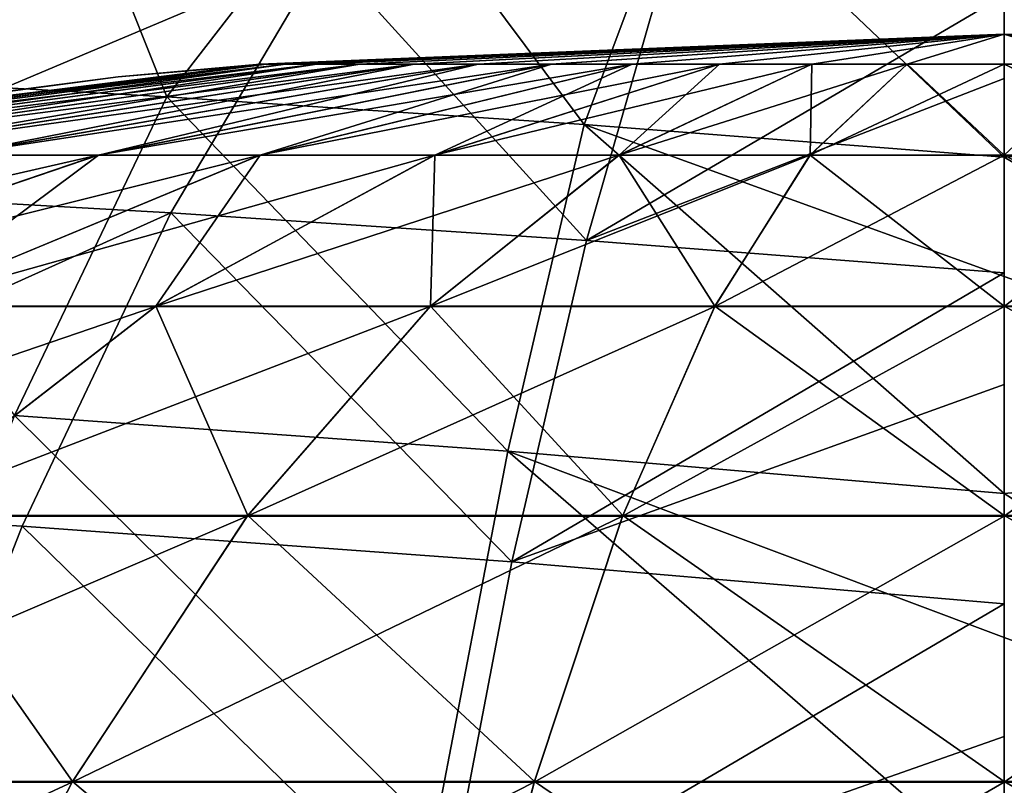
# Model space of a CAD drawing. Header units: millimetres. Extents: x -148 to 148, y -42 to 96.
# Tile 80 of 132: x -17 to 0, y 71 to 84. Entities that reach past the tile are written whole.
import ezdxf

# ---------------------------------------------------------------- set-up
doc = ezdxf.new("R2010")
doc.units = ezdxf.units.MM
doc.header["$LTSCALE"] = 127.314815
for name, color, linetype in [('126', 7, 'CONTINUOUS'), ('127', 7, 'CONTINUOUS'), ('163', 7, 'CONTINUOUS'), ('164', 7, 'CONTINUOUS'), ('185', 7, 'CONTINUOUS')]:
    doc.layers.add(name, color=color, linetype=linetype)

msp = doc.modelspace()

# ---------------------------------------------------------------- linework, layer by layer
at = {"layer": '126', "color": 7, "linetype": 'Continuous'}
for points in [[(-12.843, 83.477, -1.691), (-12.955, 83.477), (0, 84), (-12.843, 83.477, -1.691)], [(-12.513, 83.477, -3.353), (-12.843, 83.477, -1.691), (0, 84), (-12.513, 83.477, -3.353)], [(-11.968, 83.477, -4.957), (-12.513, 83.477, -3.353), (0, 84), (-11.968, 83.477, -4.957)], [(-11.219, 83.477, -6.477), (-11.968, 83.477, -4.957), (0, 84), (-11.219, 83.477, -6.477)], [(-10.277, 83.477, -7.886), (-11.219, 83.477, -6.477), (0, 84), (-10.277, 83.477, -7.886)], [(-9.16, 83.477, -9.16), (-10.277, 83.477, -7.886), (0, 84), (-9.16, 83.477, -9.16)], [(-7.886, 83.477, -10.277), (-9.16, 83.477, -9.16), (0, 84), (-7.886, 83.477, -10.277)], [(-6.477, 83.477, -11.219), (-7.886, 83.477, -10.277), (0, 84), (-6.477, 83.477, -11.219)], [(-4.957, 83.477, -11.968), (-6.477, 83.477, -11.219), (0, 84), (-4.957, 83.477, -11.968)], [(-3.353, 83.477, -12.513), (-4.957, 83.477, -11.968), (0, 84), (-3.353, 83.477, -12.513)], [(-1.691, 83.477, -12.843), (-3.353, 83.477, -12.513), (0, 84), (-1.691, 83.477, -12.843)], [(0, 83.477, -12.954), (-1.691, 83.477, -12.843), (0, 84), (0, 83.477, -12.954)], [(7.886, 83.477, -10.277), (6.477, 83.477, -11.219), (0, 84), (7.886, 83.477, -10.277)], [(6.477, 83.477, -11.219), (4.957, 83.477, -11.968), (0, 84), (6.477, 83.477, -11.219)], [(4.957, 83.477, -11.968), (3.353, 83.477, -12.513), (0, 84), (4.957, 83.477, -11.968)], [(3.353, 83.477, -12.513), (1.691, 83.477, -12.843), (0, 84), (3.353, 83.477, -12.513)], [(1.691, 83.477, -12.843), (0, 83.477, -12.954), (0, 84), (1.691, 83.477, -12.843)], [(9.16, 83.477, -9.16), (7.886, 83.477, -10.277), (0, 84), (9.16, 83.477, -9.16)], [(12.955, 83.477), (12.843, 83.477, -1.691), (0, 84), (12.955, 83.477)], [(12.843, 83.477, -1.691), (12.513, 83.477, -3.353), (0, 84), (12.843, 83.477, -1.691)], [(12.513, 83.477, -3.353), (11.968, 83.477, -4.957), (0, 84), (12.513, 83.477, -3.353)], [(11.968, 83.477, -4.957), (11.219, 83.477, -6.477), (0, 84), (11.968, 83.477, -4.957)], [(11.219, 83.477, -6.477), (10.277, 83.477, -7.886), (0, 84), (11.219, 83.477, -6.477)], [(10.277, 83.477, -7.886), (9.16, 83.477, -9.16), (0, 84), (10.277, 83.477, -7.886)], [(-25.693, 81.893, -3.383), (-25.916, 81.892), (-12.843, 83.477, -1.691), (-25.693, 81.893, -3.383)], [(-12.843, 83.477, -1.691), (-25.916, 81.892), (-15.424, 83.258), (-12.843, 83.477, -1.691)], [(-25.032, 81.893, -6.707), (-25.693, 81.893, -3.383), (-12.513, 83.477, -3.353), (-25.032, 81.893, -6.707)], [(-12.513, 83.477, -3.353), (-25.693, 81.893, -3.383), (-12.843, 83.477, -1.691), (-12.513, 83.477, -3.353)], [(-23.942, 81.893, -9.917), (-25.032, 81.893, -6.707), (-11.968, 83.477, -4.957), (-23.942, 81.893, -9.917)], [(-11.968, 83.477, -4.957), (-25.032, 81.893, -6.707), (-12.513, 83.477, -3.353), (-11.968, 83.477, -4.957)], [(-22.443, 81.893, -12.957), (-23.942, 81.893, -9.917), (-11.219, 83.477, -6.477), (-22.443, 81.893, -12.957)], [(-11.219, 83.477, -6.477), (-23.942, 81.893, -9.917), (-11.968, 83.477, -4.957), (-11.219, 83.477, -6.477)], [(-20.56, 81.893, -15.776), (-22.443, 81.893, -12.957), (-10.277, 83.477, -7.886), (-20.56, 81.893, -15.776)], [(-10.277, 83.477, -7.886), (-22.443, 81.893, -12.957), (-11.219, 83.477, -6.477), (-10.277, 83.477, -7.886)], [(-18.325, 81.893, -18.325), (-20.56, 81.893, -15.776), (-9.16, 83.477, -9.16), (-18.325, 81.893, -18.325)], [(-9.16, 83.477, -9.16), (-20.56, 81.893, -15.776), (-10.277, 83.477, -7.886), (-9.16, 83.477, -9.16)], [(-15.776, 81.893, -20.56), (-18.325, 81.893, -18.325), (-7.886, 83.477, -10.277), (-15.776, 81.893, -20.56)], [(-7.886, 83.477, -10.277), (-18.325, 81.893, -18.325), (-9.16, 83.477, -9.16), (-7.886, 83.477, -10.277)], [(-12.957, 81.893, -22.443), (-15.776, 81.893, -20.56), (-6.477, 83.477, -11.219), (-12.957, 81.893, -22.443)], [(-6.477, 83.477, -11.219), (-15.776, 81.893, -20.56), (-7.886, 83.477, -10.277), (-6.477, 83.477, -11.219)], [(-12.955, 83.477), (-12.843, 83.477, -1.691), (-15.424, 83.258), (-12.955, 83.477)], [(-9.917, 81.893, -23.942), (-12.957, 81.893, -22.443), (-4.957, 83.477, -11.968), (-9.917, 81.893, -23.942)], [(-4.957, 83.477, -11.968), (-12.957, 81.893, -22.443), (-6.477, 83.477, -11.219), (-4.957, 83.477, -11.968)], [(-6.707, 81.893, -25.032), (-9.917, 81.893, -23.942), (-3.353, 83.477, -12.513), (-6.707, 81.893, -25.032)], [(-3.353, 83.477, -12.513), (-9.917, 81.893, -23.942), (-4.957, 83.477, -11.968), (-3.353, 83.477, -12.513)], [(-3.383, 81.893, -25.693), (-6.707, 81.893, -25.032), (-1.691, 83.477, -12.843), (-3.383, 81.893, -25.693)], [(-1.691, 83.477, -12.843), (-6.707, 81.893, -25.032), (-3.353, 83.477, -12.513), (-1.691, 83.477, -12.843)], [(0, 81.893, -25.915), (-3.383, 81.893, -25.693), (0, 83.477, -12.954), (0, 81.893, -25.915)], [(0, 83.477, -12.954), (-3.383, 81.893, -25.693), (-1.691, 83.477, -12.843), (0, 83.477, -12.954)], [(3.383, 81.893, -25.693), (0, 81.893, -25.915), (1.691, 83.477, -12.843), (3.383, 81.893, -25.693)], [(1.691, 83.477, -12.843), (0, 81.893, -25.915), (0, 83.477, -12.954), (1.691, 83.477, -12.843)], [(-23.506, 79.262, -30.633), (-27.303, 79.262, -27.303), (-15.776, 81.893, -20.56), (-23.506, 79.262, -30.633)], [(-15.776, 81.893, -20.56), (-27.303, 79.262, -27.303), (-18.325, 81.893, -18.325), (-15.776, 81.893, -20.56)], [(-19.306, 79.262, -33.439), (-23.506, 79.262, -30.633), (-12.957, 81.893, -22.443), (-19.306, 79.262, -33.439)], [(-12.957, 81.893, -22.443), (-23.506, 79.262, -30.633), (-15.776, 81.893, -20.56), (-12.957, 81.893, -22.443)], [(-9.917, 81.893, -23.942), (-19.306, 79.262, -33.439), (-12.957, 81.893, -22.443), (-9.917, 81.893, -23.942)], [(-14.776, 79.262, -35.673), (-19.306, 79.262, -33.439), (-9.917, 81.893, -23.942), (-14.776, 79.262, -35.673)], [(-6.707, 81.893, -25.032), (-14.776, 79.262, -35.673), (-9.917, 81.893, -23.942), (-6.707, 81.893, -25.032)], [(-9.994, 79.262, -37.297), (-14.776, 79.262, -35.673), (-6.707, 81.893, -25.032), (-9.994, 79.262, -37.297)], [(-5.04, 79.262, -38.282), (-9.994, 79.262, -37.297), (-3.383, 81.893, -25.693), (-5.04, 79.262, -38.282)], [(-3.383, 81.893, -25.693), (-9.994, 79.262, -37.297), (-6.707, 81.893, -25.032), (-3.383, 81.893, -25.693)], [(0, 79.262, -38.612), (-5.04, 79.262, -38.282), (0, 81.893, -25.915), (0, 79.262, -38.612)], [(0, 81.893, -25.915), (-5.04, 79.262, -38.282), (-3.383, 81.893, -25.693), (0, 81.893, -25.915)], [(5.04, 79.262, -38.282), (0, 79.262, -38.612), (3.383, 81.893, -25.693), (5.04, 79.262, -38.282)], [(3.383, 81.893, -25.693), (0, 79.262, -38.612), (0, 81.893, -25.915), (3.383, 81.893, -25.693)], [(-19.484, 75.612, -47.038), (-25.457, 75.612, -44.092), (-14.776, 79.262, -35.673), (-19.484, 75.612, -47.038)], [(-14.776, 79.262, -35.673), (-25.457, 75.612, -44.092), (-19.306, 79.262, -33.439), (-14.776, 79.262, -35.673)], [(-13.177, 75.612, -49.178), (-19.484, 75.612, -47.038), (-9.994, 79.262, -37.297), (-13.177, 75.612, -49.178)], [(-9.994, 79.262, -37.297), (-19.484, 75.612, -47.038), (-14.776, 79.262, -35.673), (-9.994, 79.262, -37.297)], [(-6.645, 75.612, -50.478), (-13.177, 75.612, -49.178), (-5.04, 79.262, -38.282), (-6.645, 75.612, -50.478)], [(-5.04, 79.262, -38.282), (-13.177, 75.612, -49.178), (-9.994, 79.262, -37.297), (-5.04, 79.262, -38.282)], [(0, 75.612, -50.913), (-6.645, 75.612, -50.478), (0, 79.262, -38.612), (0, 75.612, -50.913)], [(0, 79.262, -38.612), (-6.645, 75.612, -50.478), (-5.04, 79.262, -38.282), (0, 79.262, -38.612)], [(6.645, 75.612, -50.478), (0, 75.612, -50.913), (5.04, 79.262, -38.282), (6.645, 75.612, -50.478)], [(5.04, 79.262, -38.282), (0, 75.612, -50.913), (0, 79.262, -38.612), (5.04, 79.262, -38.282)], [(-16.226, 70.984, -60.555), (-23.991, 70.984, -57.919), (-13.177, 75.612, -49.178), (-16.226, 70.984, -60.555)], [(-13.177, 75.612, -49.178), (-23.991, 70.984, -57.919), (-19.484, 75.612, -47.038), (-13.177, 75.612, -49.178)], [(-8.183, 70.984, -62.154), (-16.226, 70.984, -60.555), (-6.645, 75.612, -50.478), (-8.183, 70.984, -62.154)], [(-6.645, 75.612, -50.478), (-16.226, 70.984, -60.555), (-13.177, 75.612, -49.178), (-6.645, 75.612, -50.478)], [(0, 70.984, -62.691), (-8.183, 70.984, -62.154), (0, 75.612, -50.913), (0, 70.984, -62.691)], [(0, 75.612, -50.913), (-8.183, 70.984, -62.154), (-6.645, 75.612, -50.478), (0, 75.612, -50.913)], [(6.645, 75.612, -50.478), (0, 70.984, -62.691), (0, 75.612, -50.913), (6.645, 75.612, -50.478)], [(8.183, 70.984, -62.154), (0, 70.984, -62.691), (6.645, 75.612, -50.478), (8.183, 70.984, -62.154)], [(-16.226, 70.984, -60.555), (-28.253, 65.425, -68.208), (-23.991, 70.984, -57.919), (-16.226, 70.984, -60.555)], [(-19.108, 65.425, -71.312), (-28.253, 65.425, -68.208), (-16.226, 70.984, -60.555), (-19.108, 65.425, -71.312)], [(-8.183, 70.984, -62.154), (-19.108, 65.425, -71.312), (-16.226, 70.984, -60.555), (-8.183, 70.984, -62.154)], [(-9.636, 65.425, -73.196), (-19.108, 65.425, -71.312), (-8.183, 70.984, -62.154), (-9.636, 65.425, -73.196)], [(0, 65.425, -73.827), (-9.636, 65.425, -73.196), (0, 70.984, -62.691), (0, 65.425, -73.827)], [(0, 70.984, -62.691), (-9.636, 65.425, -73.196), (-8.183, 70.984, -62.154), (0, 70.984, -62.691)], [(9.636, 65.425, -73.196), (0, 65.425, -73.827), (8.183, 70.984, -62.154), (9.636, 65.425, -73.196)], [(8.183, 70.984, -62.154), (0, 65.425, -73.827), (0, 70.984, -62.691), (8.183, 70.984, -62.154)]]:
    msp.add_3dface(points, dxfattribs=at)
at = {"layer": '127', "color": 7, "linetype": 'Continuous'}
for points in [[(0, 84), (-12.955, 83.477), (-12.84, 83.478, 1.69), (0, 84)], [(0, 84), (-12.84, 83.478, 1.69), (-12.509, 83.478, 3.352), (0, 84)], [(0, 84), (-12.509, 83.478, 3.352), (-11.965, 83.478, 4.956), (0, 84)], [(0, 84), (-11.965, 83.478, 4.956), (-11.216, 83.478, 6.475), (0, 84)], [(0, 84), (-11.216, 83.478, 6.475), (-10.274, 83.478, 7.884), (0, 84)], [(0, 84), (-10.274, 83.478, 7.884), (-9.157, 83.478, 9.157), (0, 84)], [(0, 84), (-9.157, 83.478, 9.157), (-7.884, 83.478, 10.274), (0, 84)], [(0, 84), (-7.884, 83.478, 10.274), (-6.475, 83.478, 11.216), (0, 84)], [(0, 84), (-6.475, 83.478, 11.216), (-4.956, 83.478, 11.965), (0, 84)], [(0, 84), (-4.956, 83.478, 11.965), (-3.352, 83.478, 12.509), (0, 84)], [(0, 84), (-3.352, 83.478, 12.509), (-1.69, 83.478, 12.84), (0, 84)], [(0, 84), (-1.69, 83.478, 12.84), (0, 83.478, 12.951), (0, 84)], [(0, 84), (6.475, 83.478, 11.216), (7.884, 83.478, 10.274), (0, 84)], [(0, 84), (7.884, 83.478, 10.274), (9.157, 83.478, 9.157), (0, 84)], [(0, 84), (9.157, 83.478, 9.157), (10.274, 83.478, 7.884), (0, 84)], [(0, 84), (10.274, 83.478, 7.884), (11.216, 83.478, 6.475), (0, 84)], [(0, 84), (11.216, 83.478, 6.475), (11.965, 83.478, 4.956), (0, 84)], [(0, 84), (11.965, 83.478, 4.956), (12.509, 83.478, 3.352), (0, 84)], [(0, 84), (12.509, 83.478, 3.352), (12.84, 83.478, 1.69), (0, 84)], [(0, 84), (0, 83.478, 12.951), (1.69, 83.478, 12.84), (0, 84)], [(0, 84), (1.69, 83.478, 12.84), (3.352, 83.478, 12.509), (0, 84)], [(0, 84), (3.352, 83.478, 12.509), (4.956, 83.478, 11.965), (0, 84)], [(0, 84), (4.956, 83.478, 11.965), (6.475, 83.478, 11.216), (0, 84)], [(12.955, 83.477), (0, 84), (12.84, 83.478, 1.69), (12.955, 83.477)], [(-25.679, 81.895, 3.381), (-25.018, 81.895, 6.704), (-12.84, 83.478, 1.69), (-25.679, 81.895, 3.381)], [(-12.955, 83.477), (-25.679, 81.895, 3.381), (-12.84, 83.478, 1.69), (-12.955, 83.477)], [(-12.955, 83.477), (-15.424, 83.258), (-25.679, 81.895, 3.381), (-12.955, 83.477)], [(-12.84, 83.478, 1.69), (-25.018, 81.895, 6.704), (-12.509, 83.478, 3.352), (-12.84, 83.478, 1.69)], [(-25.018, 81.895, 6.704), (-23.929, 81.895, 9.912), (-12.509, 83.478, 3.352), (-25.018, 81.895, 6.704)], [(-12.509, 83.478, 3.352), (-23.929, 81.895, 9.912), (-11.965, 83.478, 4.956), (-12.509, 83.478, 3.352)], [(-23.929, 81.895, 9.912), (-22.431, 81.895, 12.95), (-11.965, 83.478, 4.956), (-23.929, 81.895, 9.912)], [(-11.965, 83.478, 4.956), (-22.431, 81.895, 12.95), (-11.216, 83.478, 6.475), (-11.965, 83.478, 4.956)], [(-22.431, 81.895, 12.95), (-20.548, 81.895, 15.767), (-11.216, 83.478, 6.475), (-22.431, 81.895, 12.95)], [(-11.216, 83.478, 6.475), (-20.548, 81.895, 15.767), (-10.274, 83.478, 7.884), (-11.216, 83.478, 6.475)], [(-20.548, 81.895, 15.767), (-18.315, 81.895, 18.315), (-10.274, 83.478, 7.884), (-20.548, 81.895, 15.767)], [(-10.274, 83.478, 7.884), (-18.315, 81.895, 18.315), (-9.157, 83.478, 9.157), (-10.274, 83.478, 7.884)], [(-18.315, 81.895, 18.315), (-15.767, 81.895, 20.548), (-9.157, 83.478, 9.157), (-18.315, 81.895, 18.315)], [(-9.157, 83.478, 9.157), (-15.767, 81.895, 20.548), (-7.884, 83.478, 10.274), (-9.157, 83.478, 9.157)], [(-15.767, 81.895, 20.548), (-12.95, 81.895, 22.431), (-7.884, 83.478, 10.274), (-15.767, 81.895, 20.548)], [(-7.884, 83.478, 10.274), (-12.95, 81.895, 22.431), (-6.475, 83.478, 11.216), (-7.884, 83.478, 10.274)], [(-12.95, 81.895, 22.431), (-9.912, 81.895, 23.929), (-6.475, 83.478, 11.216), (-12.95, 81.895, 22.431)], [(-6.475, 83.478, 11.216), (-9.912, 81.895, 23.929), (-4.956, 83.478, 11.965), (-6.475, 83.478, 11.216)], [(-9.912, 81.895, 23.929), (-6.704, 81.895, 25.018), (-4.956, 83.478, 11.965), (-9.912, 81.895, 23.929)], [(-4.956, 83.478, 11.965), (-6.704, 81.895, 25.018), (-3.352, 83.478, 12.509), (-4.956, 83.478, 11.965)], [(-6.704, 81.895, 25.018), (-3.381, 81.895, 25.679), (-3.352, 83.478, 12.509), (-6.704, 81.895, 25.018)], [(-3.352, 83.478, 12.509), (-3.381, 81.895, 25.679), (-1.69, 83.478, 12.84), (-3.352, 83.478, 12.509)], [(-3.381, 81.895, 25.679), (0, 81.895, 25.901), (-1.69, 83.478, 12.84), (-3.381, 81.895, 25.679)], [(-1.69, 83.478, 12.84), (0, 81.895, 25.901), (0, 83.478, 12.951), (-1.69, 83.478, 12.84)], [(0, 83.478, 12.951), (3.381, 81.895, 25.679), (1.69, 83.478, 12.84), (0, 83.478, 12.951)], [(0, 81.895, 25.901), (3.381, 81.895, 25.679), (0, 83.478, 12.951), (0, 81.895, 25.901)], [(-15.424, 83.258), (-25.916, 81.892), (-25.679, 81.895, 3.381), (-15.424, 83.258)], [(-23.491, 79.268, 30.614), (-19.294, 79.268, 33.418), (-15.767, 81.895, 20.548), (-23.491, 79.268, 30.614)], [(-18.315, 81.895, 18.315), (-23.491, 79.268, 30.614), (-15.767, 81.895, 20.548), (-18.315, 81.895, 18.315)], [(-19.294, 79.268, 33.418), (-14.767, 79.268, 35.651), (-12.95, 81.895, 22.431), (-19.294, 79.268, 33.418)], [(-15.767, 81.895, 20.548), (-19.294, 79.268, 33.418), (-12.95, 81.895, 22.431), (-15.767, 81.895, 20.548)], [(-12.95, 81.895, 22.431), (-14.767, 79.268, 35.651), (-9.912, 81.895, 23.929), (-12.95, 81.895, 22.431)], [(-14.767, 79.268, 35.651), (-9.987, 79.268, 37.273), (-9.912, 81.895, 23.929), (-14.767, 79.268, 35.651)], [(-9.912, 81.895, 23.929), (-9.987, 79.268, 37.273), (-6.704, 81.895, 25.018), (-9.912, 81.895, 23.929)], [(-9.987, 79.268, 37.273), (-5.037, 79.268, 38.258), (-6.704, 81.895, 25.018), (-9.987, 79.268, 37.273)], [(-6.704, 81.895, 25.018), (-5.037, 79.268, 38.258), (-3.381, 81.895, 25.679), (-6.704, 81.895, 25.018)], [(-5.037, 79.268, 38.258), (0, 79.268, 38.588), (-3.381, 81.895, 25.679), (-5.037, 79.268, 38.258)], [(-3.381, 81.895, 25.679), (0, 79.268, 38.588), (0, 81.895, 25.901), (-3.381, 81.895, 25.679)], [(0, 81.895, 25.901), (5.037, 79.268, 38.258), (3.381, 81.895, 25.679), (0, 81.895, 25.901)], [(0, 79.268, 38.588), (5.037, 79.268, 38.258), (0, 81.895, 25.901), (0, 79.268, 38.588)], [(-19.294, 79.268, 33.418), (-19.472, 75.623, 47.01), (-14.767, 79.268, 35.651), (-19.294, 79.268, 33.418)], [(-19.472, 75.623, 47.01), (-13.17, 75.623, 49.15), (-14.767, 79.268, 35.651), (-19.472, 75.623, 47.01)], [(-14.767, 79.268, 35.651), (-13.17, 75.623, 49.15), (-9.987, 79.268, 37.273), (-14.767, 79.268, 35.651)], [(-13.17, 75.623, 49.15), (-6.642, 75.623, 50.448), (-9.987, 79.268, 37.273), (-13.17, 75.623, 49.15)], [(-9.987, 79.268, 37.273), (-6.642, 75.623, 50.448), (-5.037, 79.268, 38.258), (-9.987, 79.268, 37.273)], [(-6.642, 75.623, 50.448), (0, 75.623, 50.883), (-5.037, 79.268, 38.258), (-6.642, 75.623, 50.448)], [(-5.037, 79.268, 38.258), (0, 75.623, 50.883), (0, 79.268, 38.588), (-5.037, 79.268, 38.258)], [(0, 75.623, 50.883), (6.642, 75.623, 50.448), (0, 79.268, 38.588), (0, 75.623, 50.883)], [(0, 79.268, 38.588), (6.642, 75.623, 50.448), (5.037, 79.268, 38.258), (0, 79.268, 38.588)], [(-23.98, 70.997, 57.892), (-16.218, 70.997, 60.527), (-19.472, 75.623, 47.01), (-23.98, 70.997, 57.892)], [(-19.472, 75.623, 47.01), (-16.218, 70.997, 60.527), (-13.17, 75.623, 49.15), (-19.472, 75.623, 47.01)], [(-16.218, 70.997, 60.527), (-8.179, 70.997, 62.126), (-13.17, 75.623, 49.15), (-16.218, 70.997, 60.527)], [(-13.17, 75.623, 49.15), (-8.179, 70.997, 62.126), (-6.642, 75.623, 50.448), (-13.17, 75.623, 49.15)], [(-8.179, 70.997, 62.126), (0, 70.997, 62.662), (-6.642, 75.623, 50.448), (-8.179, 70.997, 62.126)], [(-6.642, 75.623, 50.448), (0, 70.997, 62.662), (0, 75.623, 50.883), (-6.642, 75.623, 50.448)], [(0, 75.623, 50.883), (8.179, 70.997, 62.126), (6.642, 75.623, 50.448), (0, 75.623, 50.883)], [(0, 70.997, 62.662), (8.179, 70.997, 62.126), (0, 75.623, 50.883), (0, 70.997, 62.662)], [(-23.98, 70.997, 57.892), (-19.102, 65.437, 71.29), (-16.218, 70.997, 60.527), (-23.98, 70.997, 57.892)], [(-19.102, 65.437, 71.29), (-9.634, 65.437, 73.174), (-16.218, 70.997, 60.527), (-19.102, 65.437, 71.29)], [(-16.218, 70.997, 60.527), (-9.634, 65.437, 73.174), (-8.179, 70.997, 62.126), (-16.218, 70.997, 60.527)], [(-9.634, 65.437, 73.174), (0, 65.437, 73.805), (-8.179, 70.997, 62.126), (-9.634, 65.437, 73.174)], [(-8.179, 70.997, 62.126), (0, 65.437, 73.805), (0, 70.997, 62.662), (-8.179, 70.997, 62.126)], [(0, 70.997, 62.662), (9.634, 65.437, 73.174), (8.179, 70.997, 62.126), (0, 70.997, 62.662)], [(0, 65.437, 73.805), (9.634, 65.437, 73.174), (0, 70.997, 62.662), (0, 65.437, 73.805)]]:
    msp.add_3dface(points, dxfattribs=at)
at = {"layer": '163', "color": 40, "linetype": 'Continuous', "true_color": 0xfaa000}
for points in [[(-16.491, 87.716, 50.756), (-21.79, 87.931, 48.118), (-21.72, 83.306, 61.712), (-16.491, 87.716, 50.756)], [(-14.579, 82.911, 64.67), (-16.491, 87.716, 50.756), (-21.72, 83.306, 61.712), (-14.579, 82.911, 64.67)], [(-11.062, 87.449, 52.988), (-16.491, 87.716, 50.756), (-14.579, 82.911, 64.67), (-11.062, 87.449, 52.988)], [(-7.314, 82.429, 67.012), (-11.062, 87.449, 52.988), (-14.579, 82.911, 64.67), (-7.314, 82.429, 67.012)], [(-5.549, 87.129, 54.798), (-11.062, 87.449, 52.988), (-7.314, 82.429, 67.012), (-5.549, 87.129, 54.798)], [(0, 81.862, 68.721), (-5.549, 87.129, 54.798), (-7.314, 82.429, 67.012), (0, 81.862, 68.721)], [(0, 85.217, 60.47), (-5.549, 87.129, 54.798), (0, 81.862, 68.721), (0, 85.217, 60.47)], [(-14.579, 82.911, 64.67), (-21.72, 83.306, 61.712), (-17.231, 77.367, 76.161), (-14.579, 82.911, 64.67)], [(-8.64, 76.743, 78.785), (-14.579, 82.911, 64.67), (-17.231, 77.367, 76.161), (-8.64, 76.743, 78.785)], [(-7.314, 82.429, 67.012), (-14.579, 82.911, 64.67), (-8.64, 76.743, 78.785), (-7.314, 82.429, 67.012)], [(0, 76.009, 80.627), (-7.314, 82.429, 67.012), (-8.64, 76.743, 78.785), (0, 76.009, 80.627)], [(0, 81.862, 68.721), (-7.314, 82.429, 67.012), (0, 79.782, 73.254), (0, 81.862, 68.721)], [(0, 79.782, 73.254), (-7.314, 82.429, 67.012), (0, 76.009, 80.627), (0, 79.782, 73.254)], [(-19.78, 70.879, 87.062), (-9.912, 70.132, 89.892), (-17.231, 77.367, 76.161), (-19.78, 70.879, 87.062)], [(-9.912, 70.132, 89.892), (-8.64, 76.743, 78.785), (-17.231, 77.367, 76.161), (-9.912, 70.132, 89.892)], [(-9.912, 70.132, 89.892), (0, 69.255, 91.781), (-8.64, 76.743, 78.785), (-9.912, 70.132, 89.892)], [(-8.64, 76.743, 78.785), (0, 69.255, 91.781), (0, 73.504, 85.029), (-8.64, 76.743, 78.785)], [(0, 76.009, 80.627), (-8.64, 76.743, 78.785), (0, 73.504, 85.029), (0, 76.009, 80.627)]]:
    msp.add_3dface(points, dxfattribs=at)
at = {"layer": '164', "color": 40, "linetype": 'Continuous', "true_color": 0xfaa000}
for points in [[(0, 86.756, 56.179), (7.311, 82.441, 66.984), (5.941, 87.162, 54.659), (0, 86.756, 56.179)], [(0, 86.756, 56.179), (0, 85.217, 60.47), (7.311, 82.441, 66.984), (0, 86.756, 56.179)], [(0, 85.217, 60.47), (0, 81.862, 68.721), (7.311, 82.441, 66.984), (0, 85.217, 60.47)], [(0, 81.862, 68.721), (8.636, 76.76, 78.754), (7.311, 82.441, 66.984), (0, 81.862, 68.721)], [(0, 81.862, 68.721), (0, 79.782, 73.254), (8.636, 76.76, 78.754), (0, 81.862, 68.721)], [(0, 79.782, 73.254), (0, 76.009, 80.627), (8.636, 76.76, 78.754), (0, 79.782, 73.254)], [(0, 76.009, 80.627), (9.248, 70.098, 90.018), (8.636, 76.76, 78.754), (0, 76.009, 80.627)], [(0, 76.009, 80.627), (0, 73.504, 85.029), (9.248, 70.098, 90.018), (0, 76.009, 80.627)], [(0, 73.504, 85.029), (0, 69.255, 91.781), (9.248, 70.098, 90.018), (0, 73.504, 85.029)]]:
    msp.add_3dface(points, dxfattribs=at)
at = {"layer": '185', "color": 40, "linetype": 'Continuous', "true_color": 0xfaa000}
for points in [[(-11.827, 85.417, 52.597), (-21.616, 81.288, 61.375), (-17.619, 85.695, 50.133), (-11.827, 85.417, 52.597)], [(-14.505, 80.893, 64.315), (-21.616, 81.288, 61.375), (-11.827, 85.417, 52.597), (-14.505, 80.893, 64.315)], [(-7.274, 80.412, 66.641), (-14.505, 80.893, 64.315), (-11.827, 85.417, 52.597), (-7.274, 80.412, 66.641)], [(-5.934, 85.079, 54.579), (-7.274, 80.412, 66.641), (-11.827, 85.417, 52.597), (-5.934, 85.079, 54.579)], [(0, 84.679, 56.067), (-7.274, 80.412, 66.641), (-5.934, 85.079, 54.579), (0, 84.679, 56.067)], [(0, 83.228, 60.077), (-7.274, 80.412, 66.641), (0, 84.679, 56.067), (0, 83.228, 60.077)], [(0, 79.846, 68.335), (-7.274, 80.412, 66.641), (0, 83.228, 60.077), (0, 79.846, 68.335)], [(-14.505, 80.893, 64.315), (-25.491, 75.947, 72.194), (-21.616, 81.288, 61.375), (-14.505, 80.893, 64.315)], [(-17.098, 75.437, 75.55), (-25.491, 75.947, 72.194), (-14.505, 80.893, 64.315), (-17.098, 75.437, 75.55)], [(-8.57, 74.818, 78.149), (-17.098, 75.437, 75.55), (-14.505, 80.893, 64.315), (-8.57, 74.818, 78.149)], [(-7.274, 80.412, 66.641), (-8.57, 74.818, 78.149), (-14.505, 80.893, 64.315), (-7.274, 80.412, 66.641)], [(0, 79.846, 68.335), (-8.57, 74.818, 78.149), (-7.274, 80.412, 66.641), (0, 79.846, 68.335)], [(0, 77.906, 72.541), (-8.57, 74.818, 78.149), (0, 79.846, 68.335), (0, 77.906, 72.541)], [(0, 74.089, 79.969), (-8.57, 74.818, 78.149), (0, 77.906, 72.541), (0, 74.089, 79.969)], [(-17.098, 75.437, 75.55), (-19.59, 69.068, 86.203), (-25.491, 75.947, 72.194), (-17.098, 75.437, 75.55)], [(-9.813, 68.329, 89.002), (-19.59, 69.068, 86.203), (-17.098, 75.437, 75.55), (-9.813, 68.329, 89.002)], [(-8.57, 74.818, 78.149), (-9.813, 68.329, 89.002), (-17.098, 75.437, 75.55), (-8.57, 74.818, 78.149)], [(0, 74.089, 79.969), (-9.813, 68.329, 89.002), (-8.57, 74.818, 78.149), (0, 74.089, 79.969)], [(0, 71.778, 84.019), (-9.813, 68.329, 89.002), (0, 74.089, 79.969), (0, 71.778, 84.019)], [(0, 67.46, 90.866), (-9.813, 68.329, 89.002), (0, 71.778, 84.019), (0, 67.46, 90.866)]]:
    msp.add_3dface(points, dxfattribs=at)

doc.saveas('drawing.dxf')
